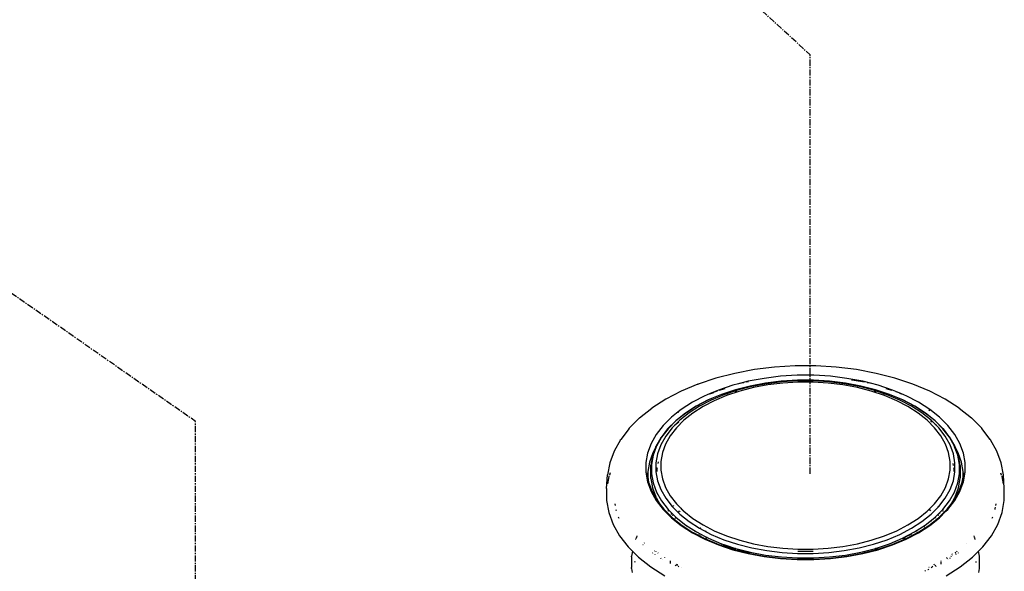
# Model space of a CAD drawing. Extents: x -15886 to -11493, y 1975 to 5059.
# Tile 16 of 47: x -13979 to -13900, y 2966 to 3010. Entities that reach past the tile are written whole.
import ezdxf

# ---------------------------------------------------------------- set-up
doc = ezdxf.new("R2010")
doc.units = 0
doc.header["$MEASUREMENT"] = 0
doc.linetypes.add('CENTER1', pattern=[0.6625, 0.5, -0.075, 0.0125, -0.075])
doc.layers.get('0').update_dxf_attribs({"linetype": 'CONTINUOUS'})
doc.layers.add('CENTERLINE', color=3, linetype='CENTER1')

# ---------------------------------------------------------------- blocks, each defined once
blk = doc.blocks.new('A$C72A74DBC')
at = {"color": 2}
for p, q in [((140.382, 218.867), (139.594, 218.719)), ((141.193, 218.966), (140.382, 218.867)), ((142.018, 219.016), (141.193, 218.966)), ((142.847, 219.016), (142.018, 219.016)), ((143.672, 218.966), (142.847, 219.016)), ((144.483, 218.867), (143.672, 218.966)), ((145.272, 218.719), (144.483, 218.867)), ((138.836, 218.524), (138.118, 218.285)), ((139.594, 218.719), (138.836, 218.524)), ((140.131, 218.398), (139.748, 218.3)), ((140.143, 218.374), (140.064, 218.359)), ((140.77, 218.518), (140.131, 218.398)), ((141.428, 218.599), (140.77, 218.518)), ((141.462, 218.404), (140.83, 218.325)), ((141.492, 218.376), (140.876, 218.301)), ((142.096, 218.639), (141.428, 218.599)), ((141.464, 218.403), (141.462, 218.404)), ((142.108, 218.442), (141.464, 218.403)), ((142.118, 218.414), (141.492, 218.376)), ((142.769, 218.639), (142.096, 218.639)), ((142.757, 218.442), (142.108, 218.442)), ((142.747, 218.414), (142.118, 218.414)), ((143.374, 218.376), (142.747, 218.414)), ((143.401, 218.403), (142.757, 218.442)), ((143.437, 218.599), (142.769, 218.639)), ((143.989, 218.301), (143.374, 218.376)), ((143.403, 218.404), (143.401, 218.403)), ((144.036, 218.325), (143.403, 218.404)), ((144.095, 218.518), (143.437, 218.599)), ((144.735, 218.398), (144.095, 218.518)), ((144.385, 218.437), (144.282, 218.45)), ((144.801, 218.359), (144.385, 218.437)), ((145.349, 218.24), (144.735, 218.398)), ((146.029, 218.524), (145.272, 218.719)), ((146.747, 218.285), (146.029, 218.524)), ((137.441, 218.001), (136.825, 217.68)), ((138.113, 218.283), (137.441, 218.001)), ((138.113, 218.283), (138.118, 218.285)), ((138.934, 218.046), (138.603, 217.907)), ((138.888, 218.002), (138.724, 217.947)), ((139.516, 218.24), (138.934, 218.046)), ((139.1, 218.073), (138.953, 218.024)), ((139.617, 218.057), (139.054, 217.87)), ((139.621, 218.057), (139.059, 217.87)), ((139.194, 218.097), (139.1, 218.073)), ((139.702, 218.041), (139.156, 217.859)), ((139.789, 218.001), (139.261, 217.825)), ((139.748, 218.3), (139.516, 218.24)), ((139.676, 217.991), (139.597, 217.971)), ((140.21, 218.21), (139.617, 218.057)), ((140.213, 218.21), (139.621, 218.057)), ((139.677, 217.991), (139.676, 217.991)), ((140.277, 218.188), (139.702, 218.041)), ((139.772, 218.304), (139.748, 218.3)), ((140.346, 218.144), (139.789, 218.001)), ((139.959, 218.339), (139.878, 218.324)), ((140.827, 218.326), (140.21, 218.21)), ((140.83, 218.325), (140.213, 218.21)), ((140.876, 218.301), (140.277, 218.188)), ((140.926, 218.253), (140.346, 218.144)), ((140.83, 218.325), (140.827, 218.326)), ((141.522, 218.326), (140.926, 218.253)), ((142.128, 218.363), (141.522, 218.326)), ((142.737, 218.363), (142.128, 218.363)), ((143.343, 218.326), (142.737, 218.363)), ((143.939, 218.253), (143.343, 218.326)), ((144.519, 218.144), (143.939, 218.253)), ((144.588, 218.188), (143.989, 218.301)), ((144.038, 218.326), (144.036, 218.325)), ((144.652, 218.21), (144.036, 218.325)), ((144.655, 218.21), (144.038, 218.326)), ((145.076, 218.001), (144.519, 218.144)), ((145.163, 218.041), (144.588, 218.188)), ((145.244, 218.057), (144.652, 218.21)), ((145.249, 218.057), (144.655, 218.21)), ((144.987, 218.324), (144.907, 218.339)), ((145.604, 217.825), (145.076, 218.001)), ((145.098, 218.008), (145.09, 218.01)), ((145.709, 217.859), (145.163, 218.041)), ((145.189, 217.991), (145.188, 217.991)), ((145.268, 217.971), (145.189, 217.991)), ((145.806, 217.87), (145.244, 218.057)), ((145.811, 217.87), (145.249, 218.057)), ((145.931, 218.046), (145.349, 218.24)), ((145.765, 218.073), (145.671, 218.097)), ((145.912, 218.024), (145.765, 218.073)), ((146.262, 217.907), (145.931, 218.046)), ((146.752, 218.283), (146.747, 218.285)), ((147.424, 218.001), (146.752, 218.283)), ((148.041, 217.68), (147.424, 218.001)), ((136.819, 217.677), (136.263, 217.321)), ((136.819, 217.677), (136.825, 217.68)), ((138.39, 217.818), (137.89, 217.558)), ((138.526, 217.649), (138.044, 217.398)), ((138.535, 217.65), (138.053, 217.4)), ((138.647, 217.645), (138.179, 217.402)), ((138.768, 217.619), (138.316, 217.383)), ((138.45, 217.843), (138.39, 217.818)), ((138.603, 217.907), (138.45, 217.843)), ((138.474, 217.851), (138.45, 217.843)), ((139.052, 217.869), (138.526, 217.649)), ((138.726, 217.731), (138.535, 217.65)), ((138.735, 217.938), (138.571, 217.883)), ((138.627, 217.915), (138.603, 217.907)), ((139.149, 217.856), (138.647, 217.645)), ((138.73, 217.732), (138.726, 217.731)), ((139.059, 217.87), (138.73, 217.732)), ((139.261, 217.825), (138.768, 217.619)), ((139.052, 217.869), (139.054, 217.87)), ((139.156, 217.859), (139.149, 217.856)), ((139.159, 217.858), (139.149, 217.856)), ((139.313, 217.898), (139.194, 217.867)), ((145.613, 217.882), (145.552, 217.898)), ((146.097, 217.619), (145.604, 217.825)), ((146.218, 217.645), (145.709, 217.859)), ((146.33, 217.65), (145.806, 217.87)), ((145.813, 217.869), (145.811, 217.87)), ((146.339, 217.649), (145.813, 217.869)), ((146.141, 217.947), (146.07, 217.971)), ((146.55, 217.383), (146.097, 217.619)), ((146.686, 217.402), (146.218, 217.645)), ((146.294, 217.883), (146.222, 217.907)), ((146.262, 217.907), (146.238, 217.915)), ((146.415, 217.843), (146.262, 217.907)), ((146.812, 217.4), (146.33, 217.65)), ((146.822, 217.398), (146.339, 217.649)), ((146.415, 217.843), (146.391, 217.851)), ((146.475, 217.818), (146.415, 217.843)), ((146.975, 217.558), (146.475, 217.818)), ((148.046, 217.677), (148.041, 217.68)), ((148.602, 217.321), (148.046, 217.677)), ((135.768, 216.927), (136.263, 217.321)), ((137.44, 217.27), (137.252, 217.12)), ((137.89, 217.558), (137.44, 217.27)), ((138.041, 217.396), (137.606, 217.117)), ((138.053, 217.4), (137.619, 217.122)), ((138.179, 217.402), (137.758, 217.132)), ((138.316, 217.383), (137.908, 217.122)), ((138.041, 217.396), (138.044, 217.398)), ((146.957, 217.122), (146.55, 217.383)), ((147.107, 217.132), (146.686, 217.402)), ((147.246, 217.122), (146.812, 217.4)), ((146.824, 217.396), (146.822, 217.398)), ((147.259, 217.117), (146.824, 217.396)), ((147.425, 217.27), (146.975, 217.558)), ((147.437, 217.211), (147.39, 217.236)), ((147.82, 216.956), (147.425, 217.27)), ((148.602, 217.321), (149.097, 216.927)), ((135.768, 216.927), (135.352, 216.512)), ((137.045, 216.956), (136.709, 216.619)), ((137.221, 216.811), (136.895, 216.486)), ((137.238, 216.819), (136.914, 216.495)), ((137.252, 217.12), (137.045, 216.956)), ((137.388, 216.838), (137.169, 216.619)), ((137.221, 216.811), (137.224, 216.814)), ((137.606, 217.117), (137.224, 216.814)), ((137.619, 217.122), (137.238, 216.819)), ((137.55, 216.837), (137.245, 216.532)), ((137.265, 217.126), (137.252, 217.12)), ((137.336, 217.164), (137.306, 217.148)), ((137.758, 217.132), (137.388, 216.838)), ((137.908, 217.122), (137.55, 216.837)), ((147.316, 216.837), (146.957, 217.122)), ((147.477, 216.838), (147.107, 217.132)), ((147.627, 216.819), (147.246, 217.122)), ((147.641, 216.814), (147.259, 217.117)), ((147.62, 216.532), (147.316, 216.837)), ((147.521, 216.758), (147.46, 216.807)), ((147.696, 216.619), (147.477, 216.838)), ((147.951, 216.495), (147.627, 216.819)), ((147.644, 216.811), (147.641, 216.814)), ((147.97, 216.486), (147.644, 216.811)), ((148.156, 216.619), (147.82, 216.956)), ((149.513, 216.512), (149.097, 216.927)), ((135.346, 216.505), (135.008, 216.066)), ((135.346, 216.505), (135.352, 216.512)), ((136.709, 216.619), (136.436, 216.265)), ((136.893, 216.483), (136.628, 216.14)), ((136.914, 216.495), (136.651, 216.153)), ((137.073, 216.523), (136.817, 216.191)), ((136.893, 216.483), (136.895, 216.486)), ((137.245, 216.532), (136.997, 216.211)), ((137.169, 216.619), (137.073, 216.523)), ((137.344, 216.758), (137.169, 216.619)), ((147.868, 216.211), (147.62, 216.532)), ((147.696, 216.619), (147.64, 216.664)), ((147.792, 216.523), (147.696, 216.619)), ((148.048, 216.191), (147.792, 216.523)), ((148.215, 216.153), (147.951, 216.495)), ((147.972, 216.483), (147.97, 216.486)), ((148.237, 216.14), (147.972, 216.483)), ((148.43, 216.265), (148.156, 216.619)), ((149.519, 216.505), (149.513, 216.512)), ((149.857, 216.066), (149.519, 216.505)), ((134.997, 216.052), (134.74, 215.594)), ((134.997, 216.052), (135.002, 216.059)), ((135.002, 216.059), (135.008, 216.066)), ((136.436, 216.265), (136.228, 215.896)), ((136.623, 216.133), (136.422, 215.775)), ((136.651, 216.153), (136.45, 215.797)), ((136.817, 216.191), (136.622, 215.845)), ((136.623, 216.133), (136.625, 216.136)), ((136.625, 216.136), (136.628, 216.14)), ((136.997, 216.211), (136.809, 215.876)), ((148.056, 215.876), (147.868, 216.211)), ((148.243, 215.845), (148.048, 216.191)), ((148.415, 215.797), (148.215, 216.153)), ((148.24, 216.136), (148.237, 216.14)), ((148.242, 216.133), (148.24, 216.136)), ((148.443, 215.775), (148.242, 216.133)), ((148.637, 215.896), (148.43, 216.265)), ((149.863, 216.059), (149.857, 216.066)), ((149.868, 216.052), (149.863, 216.059)), ((150.125, 215.594), (149.868, 216.052)), ((136.228, 215.896), (136.088, 215.516)), ((136.381, 215.665), (136.285, 215.403)), ((136.381, 215.665), (136.303, 215.525)), ((136.44, 215.769), (136.315, 215.431)), ((136.384, 215.67), (136.381, 215.665)), ((136.42, 215.771), (136.384, 215.67)), ((136.4, 215.697), (136.393, 215.685)), ((136.44, 215.769), (136.408, 215.712)), ((136.42, 215.771), (136.422, 215.775)), ((136.45, 215.797), (136.44, 215.769)), ((136.622, 215.845), (136.491, 215.489)), ((136.809, 215.876), (136.682, 215.532)), ((148.183, 215.532), (148.056, 215.876)), ((148.374, 215.489), (148.243, 215.845)), ((148.425, 215.769), (148.415, 215.797)), ((148.448, 215.729), (148.425, 215.769)), ((148.55, 215.431), (148.425, 215.769)), ((148.445, 215.771), (148.443, 215.775)), ((148.481, 215.67), (148.445, 215.771)), ((148.472, 215.685), (148.465, 215.697)), ((148.484, 215.665), (148.481, 215.67)), ((148.562, 215.525), (148.484, 215.665)), ((148.58, 215.403), (148.484, 215.665)), ((148.777, 215.516), (148.637, 215.896)), ((134.74, 215.594), (134.566, 215.123)), ((136.088, 215.516), (136.018, 215.13)), ((136.303, 215.525), (136.165, 215.15)), ((136.284, 215.399), (136.216, 215.025)), ((136.315, 215.431), (136.248, 215.058)), ((136.284, 215.399), (136.285, 215.403)), ((136.491, 215.489), (136.425, 215.128)), ((136.682, 215.532), (136.618, 215.182)), ((148.247, 215.182), (148.183, 215.532)), ((148.44, 215.128), (148.374, 215.489)), ((148.617, 215.058), (148.55, 215.431)), ((148.7, 215.15), (148.562, 215.525)), ((148.581, 215.399), (148.58, 215.403)), ((148.649, 215.025), (148.581, 215.399)), ((148.847, 215.13), (148.777, 215.516)), ((150.299, 215.123), (150.125, 215.594)), ((134.566, 215.123), (134.479, 214.644)), ((136.018, 215.13), (136.018, 214.742)), ((136.165, 215.15), (136.095, 214.769)), ((136.215, 215.02), (136.216, 215.025)), ((136.215, 215.016), (136.215, 215.02)), ((136.215, 214.518), (136.215, 215.016)), ((136.248, 215.058), (136.248, 214.684)), ((136.425, 215.128), (136.425, 214.764)), ((136.472, 214.926), (136.463, 214.876)), ((136.463, 214.876), (136.463, 214.78)), ((136.514, 215.157), (136.504, 215.1)), ((136.618, 215.182), (136.618, 214.83)), ((136.618, 214.83), (136.682, 214.48)), ((148.183, 214.48), (148.247, 214.83)), ((148.247, 214.83), (148.247, 215.182)), ((148.377, 215.013), (148.361, 215.1)), ((148.402, 214.876), (148.393, 214.926)), ((148.402, 214.78), (148.402, 214.876)), ((148.44, 214.764), (148.44, 215.128)), ((148.617, 214.684), (148.617, 215.058)), ((148.65, 215.02), (148.649, 215.025)), ((148.65, 215.016), (148.65, 215.02)), ((148.65, 215.016), (148.65, 214.518)), ((148.77, 214.769), (148.7, 215.15)), ((148.847, 214.742), (148.847, 215.13)), ((150.386, 214.644), (150.299, 215.123)), ((134.444, 214.087), (134.479, 214.644)), ((134.532, 214.567), (134.479, 214.28)), ((134.541, 214.594), (134.532, 214.567)), ((134.588, 214.722), (134.552, 214.622)), ((136.018, 214.742), (136.088, 214.356)), ((136.062, 214.723), (136.095, 214.543)), ((136.064, 214.702), (136.069, 214.633)), ((136.074, 214.566), (136.075, 214.556)), ((136.075, 214.556), (136.086, 214.46)), ((136.095, 214.769), (136.095, 214.543)), ((136.095, 214.543), (136.132, 214.34)), ((136.095, 214.531), (136.095, 214.491)), ((136.095, 214.452), (136.095, 214.412)), ((136.219, 214.493), (136.215, 214.518)), ((136.219, 214.493), (136.287, 214.119)), ((136.248, 214.684), (136.315, 214.312)), ((136.425, 214.764), (136.491, 214.403)), ((136.682, 214.48), (136.809, 214.136)), ((148.056, 214.136), (148.183, 214.48)), ((148.374, 214.403), (148.44, 214.764)), ((148.55, 214.312), (148.617, 214.684)), ((148.578, 214.119), (148.646, 214.493)), ((148.646, 214.493), (148.65, 214.518)), ((148.733, 214.34), (148.77, 214.543)), ((148.77, 214.543), (148.77, 214.769)), ((148.77, 214.543), (148.803, 214.723)), ((148.77, 214.491), (148.77, 214.543)), ((148.77, 214.412), (148.77, 214.452)), ((148.777, 214.356), (148.847, 214.742)), ((148.79, 214.556), (148.779, 214.46)), ((148.791, 214.566), (148.79, 214.556)), ((148.803, 214.723), (148.796, 214.633)), ((150.313, 214.622), (150.283, 214.706)), ((150.334, 214.567), (150.324, 214.594)), ((150.386, 214.28), (150.334, 214.567)), ((150.421, 214.087), (150.386, 214.644)), ((134.444, 214.087), (134.444, 213.603)), ((136.088, 214.356), (136.228, 213.976)), ((136.132, 214.34), (136.267, 213.973)), ((136.287, 214.119), (136.422, 213.751)), ((136.315, 214.312), (136.45, 213.946)), ((136.491, 214.403), (136.622, 214.047)), ((136.622, 214.047), (136.817, 213.702)), ((136.809, 214.136), (136.997, 213.801)), ((147.868, 213.801), (148.056, 214.136)), ((148.048, 213.702), (148.243, 214.047)), ((148.243, 214.047), (148.374, 214.403)), ((148.415, 213.946), (148.55, 214.312)), ((148.443, 213.751), (148.578, 214.119)), ((148.598, 213.973), (148.733, 214.34)), ((148.637, 213.976), (148.752, 214.288)), ((148.752, 214.288), (148.777, 214.356)), ((148.752, 214.288), (148.758, 214.321)), ((150.421, 213.603), (150.421, 214.087)), ((136.228, 213.976), (136.436, 213.607)), ((136.267, 213.973), (136.267, 213.972)), ((136.267, 213.972), (136.271, 213.962)), ((136.267, 213.972), (136.473, 213.606)), ((136.433, 213.729), (136.422, 213.751)), ((136.433, 213.729), (136.581, 213.467)), ((136.45, 213.946), (136.651, 213.59)), ((136.817, 213.702), (137.073, 213.369)), ((136.997, 213.801), (137.245, 213.48)), ((147.62, 213.48), (147.868, 213.801)), ((147.792, 213.369), (148.048, 213.702)), ((148.215, 213.59), (148.415, 213.946)), ((148.284, 213.467), (148.432, 213.729)), ((148.392, 213.606), (148.598, 213.972)), ((148.43, 213.607), (148.637, 213.976)), ((148.432, 213.729), (148.443, 213.751)), ((148.598, 213.972), (148.594, 213.962)), ((148.598, 213.972), (148.598, 213.973)), ((134.444, 213.603), (134.532, 213.122)), ((134.775, 213.477), (134.787, 213.412)), ((134.817, 213.246), (134.824, 213.211)), ((136.436, 213.607), (136.709, 213.252)), ((136.473, 213.606), (136.581, 213.467)), ((136.581, 213.467), (136.745, 213.254)), ((136.581, 213.467), (136.608, 213.419)), ((136.651, 213.59), (136.914, 213.248)), ((136.709, 213.252), (136.787, 213.174)), ((136.745, 213.254), (137.079, 212.92)), ((136.914, 213.248), (136.914, 213.225)), ((136.914, 213.248), (137.045, 213.117)), ((137.073, 213.369), (137.388, 213.055)), ((137.111, 213.38), (137.104, 213.362)), ((137.131, 213.411), (137.143, 213.395)), ((137.423, 213.302), (137.245, 213.48)), ((137.423, 213.302), (137.458, 213.257)), ((137.423, 213.302), (137.462, 213.262)), ((137.458, 213.257), (137.452, 213.249)), ((137.462, 213.251), (137.455, 213.247)), ((137.462, 213.262), (137.458, 213.257)), ((137.458, 213.257), (137.462, 213.251)), ((137.462, 213.262), (137.469, 213.256)), ((137.469, 213.256), (137.462, 213.251)), ((137.462, 213.251), (137.477, 213.231)), ((137.469, 213.256), (137.55, 213.175)), ((137.472, 213.23), (137.477, 213.231)), ((137.477, 213.231), (137.48, 213.228)), ((137.48, 213.228), (137.499, 213.203)), ((137.48, 213.228), (137.539, 213.169)), ((147.316, 213.175), (147.62, 213.48)), ((147.411, 213.225), (147.393, 213.23)), ((147.419, 213.241), (147.41, 213.247)), ((147.419, 213.241), (147.413, 213.249)), ((147.423, 213.236), (147.419, 213.241)), ((147.424, 213.238), (147.419, 213.241)), ((147.568, 213.145), (147.767, 213.345)), ((147.627, 212.924), (147.951, 213.248)), ((147.767, 213.345), (147.761, 213.362)), ((147.767, 213.345), (147.792, 213.369)), ((147.786, 212.92), (148.12, 213.254)), ((147.951, 213.248), (148.215, 213.59)), ((147.951, 213.24), (147.951, 213.202)), ((148.078, 213.174), (148.156, 213.252)), ((148.12, 213.254), (148.284, 213.467)), ((148.156, 213.252), (148.43, 213.607)), ((148.237, 213.383), (148.257, 213.419)), ((148.274, 213.448), (148.284, 213.467)), ((148.284, 213.467), (148.392, 213.606)), ((150.048, 213.246), (150.054, 213.281)), ((150.055, 213.283), (150.066, 213.345)), ((150.078, 213.412), (150.09, 213.477)), ((150.334, 213.122), (150.421, 213.603)), ((134.532, 213.122), (134.706, 212.65)), ((134.907, 212.954), (134.927, 212.9)), ((136.76, 213.209), (136.787, 213.174)), ((136.787, 213.174), (137.045, 212.916)), ((136.914, 213.21), (136.914, 213.182)), ((136.914, 213.171), (136.914, 213.166)), ((137.034, 213.052), (137.033, 213.048)), ((137.039, 213.084), (137.035, 213.061)), ((137.045, 213.117), (137.042, 213.097)), ((137.045, 213.117), (137.126, 213.036)), ((137.045, 212.916), (137.44, 212.602)), ((137.079, 213.006), (137.076, 213.004)), ((137.079, 212.92), (137.472, 212.608)), ((137.103, 213.021), (137.086, 213.01)), ((137.126, 213.036), (137.112, 213.027)), ((137.126, 213.036), (137.22, 212.942)), ((137.192, 212.893), (137.19, 212.89)), ((137.206, 212.918), (137.196, 212.9)), ((137.22, 212.942), (137.211, 212.928)), ((137.22, 212.942), (137.238, 212.924)), ((137.238, 212.924), (137.619, 212.621)), ((137.326, 213.164), (137.312, 213.155)), ((137.345, 213.193), (137.364, 213.198)), ((137.36, 213.13), (137.35, 213.116)), ((137.37, 213.192), (137.355, 213.183)), ((137.391, 213.17), (137.381, 213.157)), ((137.388, 213.055), (137.758, 212.761)), ((137.499, 213.203), (137.5, 213.202)), ((137.55, 213.175), (137.908, 212.891)), ((137.908, 212.891), (138.316, 212.629)), ((146.55, 212.629), (146.957, 212.891)), ((146.957, 212.891), (147.316, 213.175)), ((147.107, 212.761), (147.477, 213.055)), ((147.246, 212.621), (147.627, 212.924)), ((147.356, 213.19), (147.365, 213.202)), ((147.366, 213.203), (147.365, 213.202)), ((147.393, 212.608), (147.786, 212.92)), ((147.425, 212.602), (147.82, 212.916)), ((147.453, 213.197), (147.443, 213.21)), ((147.465, 213.209), (147.447, 213.214)), ((147.467, 213.21), (147.452, 213.22)), ((147.477, 213.055), (147.526, 213.103)), ((147.526, 213.103), (147.515, 213.116)), ((147.526, 213.103), (147.568, 213.145)), ((147.568, 213.145), (147.553, 213.155)), ((147.662, 212.913), (147.648, 212.938)), ((147.667, 212.904), (147.664, 212.909)), ((147.673, 212.893), (147.669, 212.9)), ((147.767, 213.018), (147.744, 213.033)), ((147.775, 213.013), (147.771, 213.015)), ((147.786, 213.006), (147.779, 213.01)), ((147.82, 212.916), (148.078, 213.174)), ((147.827, 213.078), (147.821, 213.11)), ((147.829, 213.066), (147.828, 213.072)), ((147.832, 213.052), (147.83, 213.061)), ((147.951, 213.195), (147.951, 213.189)), ((147.951, 213.182), (147.951, 213.171)), ((148.078, 213.174), (148.105, 213.209)), ((149.938, 212.9), (149.958, 212.954)), ((150.159, 212.65), (150.334, 213.122)), ((134.706, 212.65), (134.964, 212.19)), ((137.44, 212.602), (137.89, 212.313)), ((137.472, 212.608), (137.913, 212.325)), ((137.619, 212.621), (138.053, 212.343)), ((137.656, 212.546), (137.651, 212.544)), ((137.758, 212.761), (138.179, 212.49)), ((138.179, 212.49), (138.647, 212.247)), ((138.191, 212.504), (138.191, 212.502)), ((138.231, 212.5), (138.213, 212.491)), ((138.316, 212.629), (138.768, 212.394)), ((146.097, 212.394), (146.55, 212.629)), ((146.218, 212.247), (146.686, 212.49)), ((146.686, 212.49), (147.107, 212.761)), ((146.812, 212.343), (147.246, 212.621)), ((146.952, 212.325), (147.393, 212.608)), ((146.975, 212.313), (147.425, 212.602)), ((147.227, 212.537), (147.218, 212.541)), ((147.487, 212.758), (147.483, 212.761)), ((147.497, 212.75), (147.494, 212.752)), ((149.901, 212.19), (150.159, 212.65)), ((134.964, 212.19), (135.305, 211.748)), ((135.612, 212.056), (135.608, 212.045)), ((135.633, 212.113), (135.616, 212.067)), ((135.658, 212.182), (135.637, 212.125)), ((137.89, 212.313), (138.39, 212.054)), ((137.913, 212.325), (137.916, 212.323)), ((137.916, 212.323), (137.919, 212.321)), ((137.919, 212.321), (138.41, 212.066)), ((137.962, 212.351), (137.957, 212.348)), ((138.053, 212.343), (138.132, 212.302)), ((138.132, 212.302), (138.145, 212.293)), ((138.132, 212.302), (138.145, 212.295)), ((138.145, 212.295), (138.145, 212.293)), ((138.145, 212.295), (138.202, 212.266)), ((138.145, 212.293), (138.147, 212.288)), ((138.145, 212.293), (138.18, 212.271)), ((138.161, 212.25), (138.167, 212.235)), ((138.202, 212.266), (138.204, 212.258)), ((138.202, 212.266), (138.4, 212.162)), ((138.227, 212.216), (138.236, 212.199)), ((138.39, 212.054), (138.934, 211.825)), ((138.4, 212.162), (138.408, 212.153)), ((138.4, 212.162), (138.482, 212.12)), ((138.41, 212.066), (138.951, 211.839)), ((138.43, 212.378), (138.446, 212.388)), ((138.443, 212.103), (138.431, 212.098)), ((138.447, 212.101), (138.463, 212.081)), ((138.482, 212.12), (138.476, 212.117)), ((138.482, 212.12), (138.535, 212.092)), ((138.535, 212.092), (139.059, 211.872)), ((138.647, 212.247), (139.156, 212.033)), ((138.768, 212.394), (139.261, 212.187)), ((139.261, 212.187), (139.789, 212.011)), ((145.076, 212.011), (145.604, 212.187)), ((145.604, 212.187), (146.097, 212.394)), ((145.709, 212.033), (146.218, 212.247)), ((145.806, 211.872), (146.33, 212.092)), ((145.914, 211.839), (146.455, 212.066)), ((145.931, 211.825), (146.475, 212.054)), ((146.33, 212.092), (146.812, 212.343)), ((146.335, 212.086), (146.392, 212.116)), ((146.388, 212.063), (146.41, 212.091)), ((146.392, 212.116), (146.389, 212.117)), ((146.392, 212.116), (146.453, 212.147)), ((146.395, 212.114), (146.392, 212.116)), ((146.446, 212.093), (146.428, 212.101)), ((146.449, 212.142), (146.453, 212.147)), ((146.453, 212.147), (146.659, 212.255)), ((146.453, 212.147), (146.457, 212.153)), ((146.455, 212.066), (146.946, 212.321)), ((146.475, 212.054), (146.975, 212.313)), ((146.62, 212.184), (146.633, 212.207)), ((146.658, 212.251), (146.659, 212.255)), ((146.659, 212.255), (146.685, 212.271)), ((146.659, 212.255), (146.661, 212.258)), ((146.693, 212.222), (146.701, 212.243)), ((146.715, 212.281), (146.718, 212.288)), ((146.92, 212.34), (146.912, 212.345)), ((146.946, 212.321), (146.949, 212.323)), ((146.949, 212.323), (146.952, 212.325)), ((149.223, 212.137), (149.207, 212.182)), ((149.245, 212.078), (149.228, 212.125)), ((149.257, 212.045), (149.249, 212.067)), ((149.56, 211.748), (149.901, 212.19)), ((135.305, 211.748), (135.478, 211.575)), ((135.908, 211.831), (135.903, 211.822)), ((135.908, 211.831), (135.909, 211.832)), ((135.959, 211.905), (135.953, 211.897)), ((138.934, 211.825), (139.516, 211.631)), ((138.951, 211.839), (139.531, 211.646)), ((139.05, 211.854), (139.057, 211.851)), ((139.059, 211.872), (139.192, 211.828)), ((139.124, 211.823), (139.177, 211.801)), ((139.156, 212.033), (139.702, 211.852)), ((139.177, 211.801), (139.58, 211.666)), ((139.192, 211.828), (139.254, 211.802)), ((139.192, 211.828), (139.621, 211.685)), ((139.531, 211.646), (140, 211.525)), ((139.54, 211.656), (139.532, 211.654)), ((139.58, 211.666), (139.577, 211.666)), ((139.587, 211.668), (139.58, 211.666)), ((139.58, 211.666), (139.61, 211.656)), ((139.607, 211.673), (139.597, 211.671)), ((139.621, 211.685), (139.637, 211.681)), ((139.637, 211.681), (139.627, 211.679)), ((139.637, 211.681), (140.121, 211.557)), ((139.702, 211.852), (140.277, 211.704)), ((139.789, 212.011), (140.346, 211.868)), ((140.277, 211.704), (140.876, 211.592)), ((140.346, 211.868), (140.926, 211.759)), ((140.926, 211.759), (141.522, 211.686)), ((141.522, 211.686), (142.128, 211.649)), ((142.128, 211.649), (142.737, 211.649)), ((142.737, 211.649), (143.343, 211.686)), ((143.343, 211.686), (143.939, 211.759)), ((143.939, 211.759), (144.519, 211.868)), ((143.989, 211.592), (144.588, 211.704)), ((144.519, 211.868), (145.076, 212.011)), ((144.588, 211.704), (145.163, 211.852)), ((144.652, 211.533), (145.244, 211.685)), ((144.723, 211.489), (145.334, 211.646)), ((145.163, 211.852), (145.709, 212.033)), ((145.187, 211.66), (145.241, 211.678)), ((145.241, 211.678), (145.238, 211.679)), ((145.239, 211.651), (145.255, 211.656)), ((145.241, 211.678), (145.247, 211.68)), ((145.268, 211.671), (145.241, 211.678)), ((145.244, 211.685), (145.806, 211.872)), ((145.316, 211.658), (145.297, 211.663)), ((145.334, 211.646), (145.348, 211.65)), ((145.348, 211.65), (145.341, 211.652)), ((145.348, 211.65), (145.914, 211.839)), ((145.359, 211.648), (145.348, 211.65)), ((145.381, 211.642), (145.931, 211.825)), ((145.808, 211.851), (145.815, 211.854)), ((146.064, 211.951), (146.056, 211.954)), ((148.918, 211.889), (148.912, 211.897)), ((149.387, 211.575), (149.56, 211.748)), ((135.437, 211.34), (135.442, 211.377)), ((135.437, 211.34), (135.437, 210.916)), ((135.478, 211.575), (135.442, 211.377)), ((135.478, 211.575), (135.724, 211.33)), ((135.724, 211.33), (136.216, 210.938)), ((136.295, 211.503), (136.287, 211.495)), ((136.374, 211.583), (136.368, 211.576)), ((136.382, 211.448), (136.378, 211.437)), ((136.42, 211.553), (136.417, 211.544)), ((136.499, 211.502), (136.509, 211.485)), ((136.614, 211.299), (136.626, 211.278)), ((136.773, 211.327), (136.767, 211.32)), ((139.516, 211.631), (140.131, 211.473)), ((139.7, 211.626), (139.719, 211.62)), ((139.719, 211.62), (140.043, 211.537)), ((140, 211.525), (139.988, 211.522)), ((140.005, 211.527), (140, 211.525)), ((140, 211.525), (140.142, 211.489)), ((140.025, 211.532), (140.015, 211.529)), ((140.043, 211.537), (140.035, 211.535)), ((140.046, 211.537), (140.043, 211.537)), ((140.043, 211.537), (140.203, 211.495)), ((140.121, 211.557), (140.111, 211.554)), ((140.121, 211.557), (140.213, 211.533)), ((140.131, 211.473), (140.77, 211.353)), ((140.142, 211.489), (140.778, 211.369)), ((140.213, 211.533), (140.83, 211.417)), ((140.77, 211.353), (141.428, 211.273)), ((140.778, 211.369), (141.433, 211.289)), ((140.83, 211.417), (141.464, 211.34)), ((140.876, 211.592), (141.492, 211.516)), ((141.428, 211.273), (142.096, 211.232)), ((141.433, 211.289), (142.098, 211.249)), ((141.464, 211.34), (142.108, 211.3)), ((141.492, 211.516), (142.118, 211.478)), ((142.107, 211.262), (142.128, 211.261)), ((142.108, 211.3), (142.757, 211.3)), ((142.118, 211.484), (142.141, 211.482)), ((142.118, 211.478), (142.141, 211.478)), ((142.123, 211.575), (142.144, 211.573)), ((142.128, 211.261), (142.737, 211.261)), ((142.141, 211.478), (142.141, 211.482)), ((142.141, 211.482), (142.724, 211.482)), ((142.141, 211.478), (142.724, 211.478)), ((142.144, 211.573), (142.721, 211.573)), ((142.721, 211.573), (142.742, 211.575)), ((142.724, 211.482), (142.747, 211.484)), ((142.724, 211.478), (142.724, 211.482)), ((142.724, 211.478), (142.747, 211.478)), ((142.737, 211.261), (142.758, 211.262)), ((142.747, 211.478), (143.374, 211.516)), ((142.757, 211.3), (143.401, 211.34)), ((142.767, 211.249), (143.432, 211.289)), ((142.769, 211.232), (143.437, 211.273)), ((143.374, 211.516), (143.989, 211.592)), ((143.401, 211.34), (144.036, 211.417)), ((143.432, 211.289), (144.087, 211.369)), ((143.437, 211.273), (144.095, 211.353)), ((144.036, 211.417), (144.652, 211.533)), ((144.087, 211.369), (144.723, 211.489)), ((144.095, 211.353), (144.735, 211.473)), ((144.735, 211.473), (145.349, 211.631)), ((144.765, 211.551), (144.754, 211.554)), ((144.808, 211.54), (144.797, 211.543)), ((144.84, 211.532), (144.83, 211.535)), ((144.877, 211.522), (144.869, 211.524)), ((145.349, 211.631), (145.381, 211.642)), ((145.381, 211.642), (145.372, 211.644)), ((148.11, 211.303), (148.104, 211.312)), ((148.124, 211.286), (148.117, 211.295)), ((148.138, 211.267), (148.131, 211.277)), ((148.24, 211.278), (148.251, 211.299)), ((148.287, 211.363), (148.299, 211.385)), ((148.311, 211.406), (148.323, 211.427)), ((148.334, 211.447), (148.345, 211.466)), ((148.455, 211.524), (148.452, 211.535)), ((148.463, 211.503), (148.459, 211.514)), ((148.471, 211.481), (148.467, 211.492)), ((148.487, 211.437), (148.483, 211.448)), ((148.512, 211.561), (148.505, 211.569)), ((148.528, 211.545), (148.52, 211.553)), ((148.545, 211.528), (148.537, 211.537)), ((148.578, 211.495), (148.57, 211.503)), ((148.649, 210.938), (149.141, 211.33)), ((149.141, 211.33), (149.387, 211.575)), ((149.423, 211.377), (149.387, 211.575)), ((149.428, 211.34), (149.423, 211.377)), ((149.428, 210.916), (149.428, 211.34)), ((135.442, 210.879), (135.437, 210.916)), ((135.442, 210.879), (135.471, 210.719)), ((135.58, 211.152), (135.569, 211.122)), ((136.216, 210.938), (136.776, 210.579)), ((136.706, 211.24), (136.699, 211.231)), ((136.991, 211.105), (136.991, 211.079)), ((136.992, 211.18), (136.992, 211.156)), ((136.992, 211.144), (136.992, 211.118)), ((137.213, 210.99), (137.196, 210.973)), ((137.229, 211.005), (137.222, 210.998)), ((137.241, 211.014), (137.229, 211.005)), ((137.243, 211.049), (137.261, 211.031)), ((137.261, 211.031), (137.25, 211.022)), ((137.268, 211.036), (137.261, 211.031)), ((137.261, 211.031), (137.292, 211)), ((137.318, 210.974), (137.348, 210.944)), ((137.464, 210.934), (137.463, 210.935)), ((137.464, 210.934), (137.467, 210.931)), ((137.467, 210.931), (137.471, 210.927)), ((142.096, 211.232), (142.769, 211.232)), ((142.098, 211.249), (142.107, 211.249)), ((142.107, 211.249), (142.12, 211.248)), ((142.12, 211.248), (142.745, 211.248)), ((142.745, 211.248), (142.758, 211.249)), ((142.758, 211.249), (142.767, 211.249)), ((147.394, 210.927), (147.398, 210.931)), ((147.398, 210.931), (147.402, 210.935)), ((147.476, 210.912), (147.517, 210.944)), ((147.517, 210.944), (147.547, 210.974)), ((147.604, 211.031), (147.597, 211.036)), ((147.598, 211.025), (147.604, 211.031)), ((147.604, 211.031), (147.622, 211.049)), ((147.606, 211.029), (147.604, 211.031)), ((147.636, 211.005), (147.625, 211.014)), ((147.643, 210.998), (147.636, 211.005)), ((147.669, 210.973), (147.652, 210.99)), ((147.686, 210.956), (147.677, 210.964)), ((147.873, 211.18), (147.873, 211.168)), ((147.873, 211.144), (147.874, 211.118)), ((147.874, 211.105), (147.874, 211.079)), ((147.874, 211.067), (147.874, 211.053)), ((148.089, 210.579), (148.649, 210.938)), ((148.166, 211.231), (148.159, 211.24)), ((149.296, 211.122), (149.285, 211.152)), ((149.394, 210.719), (149.423, 210.879)), ((149.423, 210.879), (149.428, 210.916)), ((147.234, 210.767), (147.256, 210.789)), ((147.366, 210.824), (147.355, 210.83)), ((147.362, 210.821), (147.366, 210.824)), ((147.366, 210.824), (147.395, 210.847)), ((147.367, 210.823), (147.366, 210.824))]:
    blk.add_line(p, q, dxfattribs=at)

msp = doc.modelspace()

# ---------------------------------------------------------------- linework, layer by layer
at = {"layer": 'CENTERLINE', "color": 3, "linetype": 'CENTER1', "elevation": 0, "flags": 128}
for points in [[(-13915.518, 2973.579), (-13915.518, 3007.248), (-13944.87, 3034.201), (-13944.87, 3153.62)], [(-13964.913, 2944.116), (-13964.913, 2977.785), (-14003.599, 3004.738), (-14003.599, 3118.78)]]:
    msp.add_lwpolyline(points, dxfattribs=at)

# ---------------------------------------------------------------- block references
at = {"xscale": 2, "yscale": 2, "zscale": 2}
msp.add_blockref('A$C72A74DBC', (-14200.758, 2544.209, 0), dxfattribs=at)

doc.saveas('drawing.dxf')
